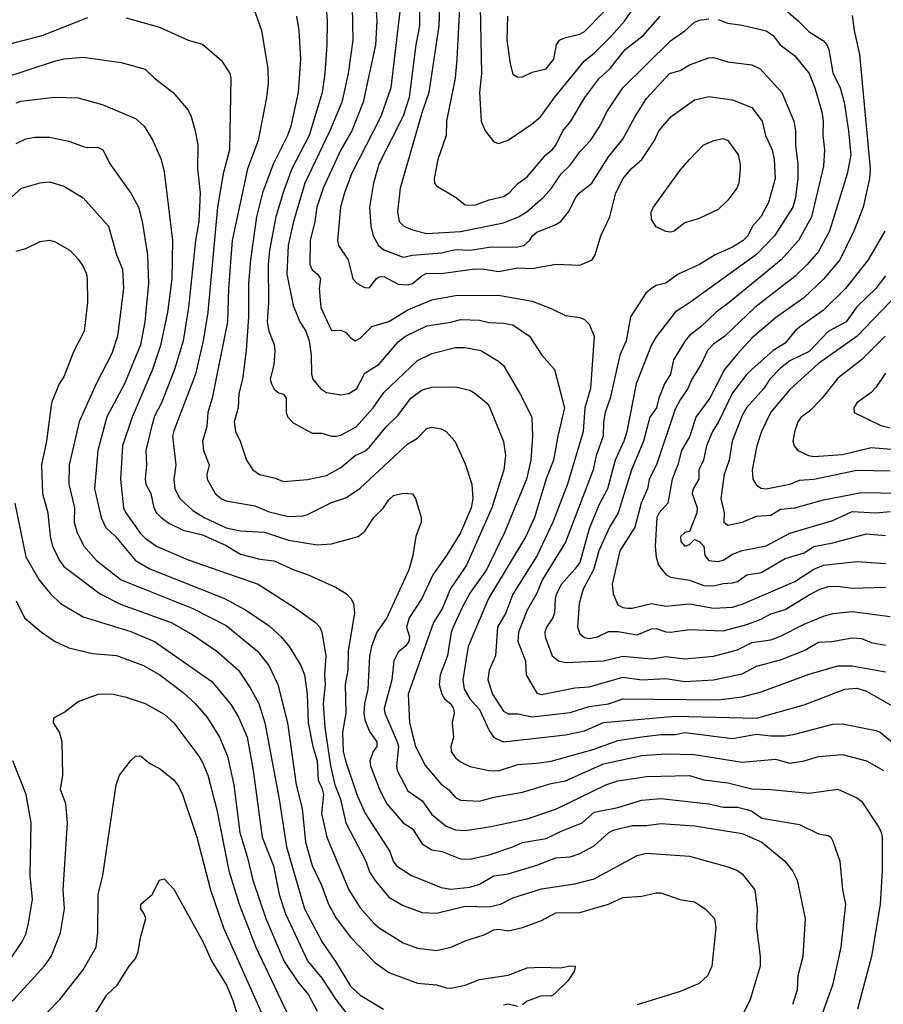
# Model space of a CAD drawing. Header units: metres. Extents: x -46681 to -43747, y -240911 to -237677.
# Tile 93 of 256: x -45661 to -45570, y -240637 to -240534. Entities that reach past the tile are written whole.
import ezdxf

# ---------------------------------------------------------------- set-up
doc = ezdxf.new("R2010")
doc.units = ezdxf.units.M
doc.layers.add('CONTOUR_INDEX', color=1, linetype='Continuous')
doc.layers.add('CONTOUR_INTER', color=3, linetype='Continuous')

msp = doc.modelspace()

# ---------------------------------------------------------------- linework, layer by layer
at = {"layer": 'CONTOUR_INDEX'}
for points, elevation in [([(-45636.3, -240532.52), (-45635.4, -240535.02), (-45634.77, -240539.02), (-45634.72, -240540.52), (-45634.9, -240542.02), (-45635.77, -240546.52), (-45636.88, -240549.52), (-45638.47, -240557.02), (-45638.87, -240562.02), (-45638.98, -240565.52), (-45640.57, -240573.52), (-45641.03, -240575.02), (-45641.14, -240576.52), (-45641.59, -240578.02), (-45641.5, -240579.02), (-45640.88, -240580.52), (-45641.15, -240581.52), (-45641.11, -240582.02), (-45640.27, -240583.52), (-45639.6, -240584.07), (-45639.1, -240584.27), (-45636.1, -240584.8), (-45634.6, -240585.42), (-45632.6, -240585.92), (-45631.1, -240585.84), (-45630.6, -240585.72), (-45628.1, -240584.46), (-45626.6, -240583.98), (-45625.1, -240582.94), (-45620.1, -240578.3), (-45619.1, -240577.7), (-45618.1, -240576.71), (-45617.6, -240576.56), (-45616.6, -240576.75), (-45616.1, -240577.02), (-45615.17, -240578.02), (-45614.1, -240580.39), (-45613.41, -240582.52), (-45613.29, -240584.02), (-45613.48, -240585.02), (-45614.6, -240587.64), (-45616.06, -240590.02), (-45617.49, -240592.02), (-45618.64, -240594.52), (-45619.97, -240596.52), (-45620.25, -240597.52), (-45619.94, -240598.52), (-45620, -240599.02), (-45620.37, -240599.52), (-45621.1, -240600.12), (-45621.58, -240601.02), (-45621.76, -240603.02), (-45622.59, -240606.02), (-45622.5, -240606.52), (-45621.2, -240609.52), (-45621.08, -240610.02), (-45621.29, -240612.02), (-45621.21, -240612.52), (-45620.1, -240614.67), (-45618.6, -240615.69), (-45617.6, -240617.14), (-45616.1, -240618.35), (-45615.1, -240618.74), (-45614.1, -240618.81), (-45611.6, -240618.44), (-45607.6, -240617.6), (-45604.6, -240616.59), (-45599.38, -240614.02), (-45598.1, -240613.62), (-45595.1, -240613.16), (-45590.6, -240613.06), (-45589.1, -240613.49), (-45586.6, -240613.8), (-45584.1, -240614.44), (-45582.1, -240614.5), (-45578.1, -240614.91), (-45575.1, -240614.48), (-45573.1, -240615.37), (-45572.6, -240615.74), (-45570.76, -240618.52), (-45570.54, -240619.02), (-45570.43, -240619.52), (-45570.44, -240623.02), (-45570.64, -240626.52), (-45571.56, -240632.02), (-45573.04, -240637.52)], 115), ([(-45620.93, -240533.02), (-45621.87, -240541.02), (-45622.92, -240544.02), (-45625.99, -240550.02), (-45626.74, -240552.02), (-45627.13, -240553.52), (-45627.45, -240557.02), (-45627.37, -240557.52), (-45626.34, -240559.02), (-45625.85, -240561.02), (-45625.4, -240561.52), (-45624.6, -240561.92), (-45624.1, -240561.95), (-45623.43, -240561.02), (-45623.1, -240560.8), (-45622.6, -240560.79), (-45621.1, -240561.59), (-45620.1, -240561.67), (-45619.6, -240561.5), (-45618.6, -240560.66), (-45618.1, -240560.43), (-45616.6, -240560.45), (-45613.1, -240559.98), (-45612.1, -240560.02), (-45610.6, -240560.27), (-45608.6, -240559.87), (-45607.1, -240559.94), (-45604.6, -240559.5), (-45602.1, -240559.58), (-45601.1, -240559.19), (-45600.79, -240559.02), (-45600.48, -240558.52), (-45599.9, -240556.52), (-45598.94, -240554.52), (-45598.33, -240552.02), (-45597.57, -240550.52), (-45596.73, -240549.52), (-45595.6, -240548.52), (-45594.26, -240546.52), (-45593.83, -240545.52), (-45592.54, -240544.02), (-45590.1, -240542.26), (-45588.6, -240541.92), (-45586.1, -240542.27), (-45584.1, -240543.07), (-45583.02, -240544.52), (-45582.66, -240546.02), (-45581.97, -240547.52), (-45581.74, -240548.52), (-45581.65, -240550.52), (-45582.34, -240553.02), (-45583.16, -240554.52), (-45584.01, -240555.52), (-45584.49, -240556.52), (-45585, -240557.02), (-45586.1, -240557.72), (-45587.92, -240558.52), (-45589.55, -240559.52), (-45591.81, -240560.52), (-45593.1, -240561.48), (-45594.1, -240561.72), (-45594.6, -240562.02), (-45595.2, -240562.52), (-45596.78, -240565.02), (-45597.26, -240567.52), (-45597.91, -240569.02), (-45598.91, -240573.52), (-45599.44, -240575.02), (-45599.62, -240576.02), (-45599.66, -240577.52), (-45600.4, -240579.52), (-45600.7, -240581.02), (-45603.6, -240588.59), (-45606.01, -240592.52), (-45606.63, -240594.02), (-45607.6, -240595.74), (-45608.52, -240598.02), (-45608.6, -240599.02), (-45607.79, -240601.02), (-45607.72, -240602.52), (-45606.6, -240604.43), (-45606.1, -240604.55), (-45602.6, -240603.85), (-45601.1, -240603.76), (-45597.6, -240602.75), (-45595.6, -240603.01), (-45593.1, -240602.9), (-45591.1, -240603.21), (-45588.1, -240603.03), (-45585.1, -240602.41), (-45583.6, -240601.58), (-45581.1, -240600.92), (-45578.6, -240599.97), (-45577.1, -240599.09), (-45575.73, -240599.02), (-45573.6, -240598.64), (-45572.6, -240598.71), (-45571.6, -240599.1), (-45570.1, -240599.39)], 110), ([(-45609.65, -240533.52), (-45609.73, -240536.02), (-45609.37, -240538.52), (-45609.1, -240539.58), (-45608.6, -240539.9), (-45608.1, -240539.85), (-45607.1, -240539.37), (-45605.6, -240539.04), (-45604.83, -240538.02), (-45604.52, -240536.52), (-45604.22, -240536.02), (-45603.6, -240535.74), (-45602.1, -240535.4), (-45601.6, -240535.12), (-45599.55, -240533.02)], 105), ([(-45661.6, -240552.46), (-45660.53, -240551.52), (-45658.6, -240550.96), (-45657.6, -240550.88), (-45656.1, -240551.32), (-45654.1, -240552.55), (-45651.44, -240555.52), (-45650.6, -240558.52), (-45649.98, -240560.02), (-45649.86, -240562.02), (-45650.49, -240567.02), (-45651.1, -240568.85), (-45652.71, -240572.02), (-45654.5, -240576.02), (-45655.55, -240580.52), (-45655.59, -240582.52), (-45654.99, -240585.02), (-45655.03, -240586.52), (-45654.75, -240587.52), (-45654.02, -240589.02), (-45652.69, -240590.52), (-45650.1, -240592.55), (-45642.6, -240595.54), (-45639.1, -240597.33), (-45635.85, -240600.02), (-45634.66, -240601.52), (-45633.71, -240603.52), (-45632.71, -240607.52), (-45631.78, -240614.02), (-45631.17, -240616.52), (-45630.8, -240620.02), (-45630.1, -240622.46), (-45629.13, -240624.52), (-45628.4, -240626.52), (-45627.6, -240628), (-45626.1, -240629.98), (-45623.6, -240632.6), (-45622.1, -240633.69), (-45619.1, -240634.8), (-45617.1, -240634.99), (-45616.1, -240635.3), (-45615.6, -240635.32), (-45614.1, -240635), (-45612.6, -240634.4), (-45609.6, -240633.97), (-45607.6, -240633.2), (-45606.1, -240633.11), (-45604.1, -240633.18), (-45603.1, -240632.98), (-45602.59, -240633.02), (-45602.64, -240633.52), (-45603.31, -240634.52), (-45604.84, -240636.02), (-45605.1, -240636.16), (-45606.1, -240636.13), (-45607.6, -240636.67), (-45608.1, -240637.07)], 120), ([(-45570.17, -240556.02), (-45571.92, -240559.02), (-45574.28, -240562.02), (-45576.6, -240564.32), (-45579.1, -240566.08), (-45579.6, -240566.52), (-45580.6, -240567.78), (-45581.85, -240568.52), (-45584.1, -240570.53), (-45584.61, -240571.02), (-45586.1, -240572.97), (-45587.57, -240576.02), (-45588.2, -240577.02), (-45588.82, -240578.52), (-45589.16, -240580.02), (-45589.64, -240581.02), (-45589.64, -240582.02), (-45590.23, -240583.02), (-45590.35, -240583.52), (-45589.81, -240585.02), (-45589.86, -240585.52), (-45590.6, -240587.49), (-45591.1, -240587.6), (-45591.57, -240588.02), (-45591.53, -240588.52), (-45591.1, -240589.02), (-45590.6, -240588.86), (-45590.1, -240588.32), (-45589.6, -240588.52), (-45589.11, -240589.02), (-45589, -240590.02), (-45588.6, -240590.52), (-45587.6, -240590.62), (-45587.1, -240590.5), (-45586.1, -240589.86), (-45585.1, -240589.49), (-45582.6, -240588.99), (-45580.1, -240587.68), (-45575.6, -240586.35), (-45573.6, -240585.41), (-45571.1, -240585.55), (-45569.6, -240585.41)], 105), ([(-45659.47, -240639.52), (-45656.53, -240636.52), (-45654.1, -240633.39), (-45652.72, -240631.02), (-45652.54, -240629.52), (-45652.51, -240625.52), (-45652.03, -240623.52), (-45650.62, -240614.02), (-45650.28, -240613.02), (-45649.1, -240611.48), (-45648.6, -240611.02)], 125), ([(-45648.6, -240611.02), (-45648.1, -240610.99), (-45647.1, -240611.79), (-45646.1, -240612.31), (-45644.6, -240613.51), (-45644.1, -240614.16), (-45643.69, -240615.02), (-45642.18, -240619.52), (-45640.74, -240625.02), (-45639.41, -240629.02), (-45635.15, -240638.52)], 125), ([(-45608.6, -240637.24), (-45609.6, -240636.99), (-45610.1, -240637.11)], 120)]:
    msp.add_lwpolyline(points, dxfattribs=dict(at, elevation=elevation))
at = {"layer": 'CONTOUR_INTER'}
for points, elevation in [([(-45616.66, -240528.52), (-45616.85, -240534.52), (-45617.91, -240541.52), (-45618.61, -240543.52), (-45620.9, -240551.52), (-45621.19, -240554.02), (-45620.99, -240555.02), (-45620.52, -240555.52), (-45619.6, -240555.9), (-45618.1, -240556.26), (-45614.6, -240556.06), (-45610.1, -240555.15), (-45608.51, -240554.52), (-45607.65, -240554.02), (-45605.94, -240552.52), (-45605.07, -240551.52), (-45604.03, -240550.02), (-45603.1, -240549.11), (-45602.1, -240547.72), (-45600.96, -240546.52), (-45600, -240545.02), (-45599.26, -240543.52), (-45597.59, -240541.02), (-45592.6, -240536.09), (-45591.1, -240535.06), (-45590.1, -240534.15), (-45589.6, -240533.93), (-45588.6, -240533.79)], 108), ([(-45614.49, -240528.52), (-45614.98, -240538.02), (-45615.14, -240540.02), (-45616.04, -240544.52), (-45616.09, -240546.02), (-45616.96, -240548.52), (-45617.35, -240550.52), (-45617.31, -240551.02), (-45617.1, -240551.3), (-45615.1, -240552.46), (-45614.1, -240553.27), (-45613.1, -240553.31), (-45611.6, -240552.76), (-45610.1, -240552.39), (-45609.49, -240552.02), (-45608.6, -240551.05), (-45607.6, -240550.35), (-45605.64, -240548.02), (-45604.98, -240547.52), (-45604.6, -240547.04), (-45603.88, -240545.52), (-45603.04, -240544.52), (-45601.57, -240542.02), (-45600.1, -240540.09), (-45598.96, -240539.02), (-45597.34, -240537.02), (-45595.47, -240535.52), (-45593.68, -240533.52)], 107), ([(-45623.62, -240529.52), (-45623.35, -240534.02), (-45623.49, -240536.52), (-45624.79, -240542.52), (-45625.97, -240545.52), (-45627.12, -240547.52), (-45628.96, -240551.52), (-45629.64, -240553.52), (-45629.83, -240555.02), (-45630.31, -240557.02), (-45630.36, -240559.52), (-45630.1, -240560.07), (-45629.55, -240560.52), (-45629.24, -240561.02), (-45629.37, -240562.02), (-45629.2, -240564.02), (-45628.1, -240566.44), (-45627.1, -240566.39), (-45626.6, -240566.65), (-45626.1, -240567.2), (-45625.6, -240567.53), (-45625.1, -240567.24), (-45623.88, -240566.02), (-45622.1, -240565.51), (-45620.1, -240564.28), (-45617.6, -240563.24), (-45615.1, -240562.78), (-45610.6, -240562.72), (-45607.1, -240563.38), (-45605.1, -240564.12), (-45603.6, -240564.85), (-45602.1, -240565.07), (-45601.6, -240565.27), (-45601.1, -240565.76), (-45600.58, -240567.02), (-45600.98, -240572.52), (-45601.58, -240574.52), (-45601.76, -240577.02), (-45603.37, -240582.52), (-45604.93, -240586.52), (-45606.55, -240590.02), (-45609.1, -240594.07), (-45609.83, -240596.02), (-45610.72, -240597.52), (-45610.91, -240600.52), (-45611.58, -240602.02), (-45611.71, -240603.02), (-45611.24, -240604.52), (-45610.1, -240606.3), (-45609.6, -240606.58), (-45608.6, -240606.59), (-45607.1, -240606.89), (-45603.1, -240606.46), (-45601.1, -240605.81), (-45599.1, -240605.55), (-45597.6, -240605.01), (-45587.6, -240605.11), (-45585.1, -240604.82), (-45583.1, -240604.27), (-45578.1, -240602.44), (-45575.1, -240601.55), (-45573.6, -240601.56), (-45570.1, -240602.19)], 111), ([(-45618.84, -240531.02), (-45618.89, -240534.52), (-45619.26, -240536.52), (-45619.95, -240542.02), (-45620.6, -240543.99), (-45623.15, -240549.02), (-45623.68, -240551.02), (-45624.11, -240553.52), (-45623.96, -240555.52), (-45623.72, -240556.52), (-45623.18, -240557.52), (-45622.6, -240557.98), (-45620.6, -240558.74), (-45619.6, -240558.53), (-45616.6, -240558.29), (-45615.1, -240557.96), (-45613.57, -240558.02), (-45611.6, -240557.71), (-45608.6, -240557.67), (-45607.96, -240557.52), (-45607.35, -240557.02), (-45607.06, -240556.52), (-45606.6, -240556.15), (-45604.6, -240555.34), (-45604.08, -240555.02), (-45603.27, -240554.02), (-45602.52, -240552.52), (-45602.12, -240552.02), (-45600.82, -240551.02), (-45599.1, -240548.26), (-45597.6, -240546.38), (-45596.3, -240544.02), (-45595.1, -240542.14), (-45592.69, -240539.52), (-45591.6, -240539.19), (-45590.6, -240538.6), (-45588.6, -240537.89), (-45588.1, -240537.85), (-45586.6, -240538.28), (-45584.1, -240538.62), (-45583.22, -240539.02), (-45580.95, -240541.52), (-45579.69, -240544.52), (-45579.5, -240545.52), (-45579.51, -240547.02), (-45579.26, -240549.02), (-45579.28, -240550.52), (-45579.53, -240552.52), (-45579.81, -240553.52), (-45581.7, -240556.52), (-45583.6, -240558.49), (-45590.6, -240563.55), (-45592.1, -240564.52), (-45594.1, -240567.11), (-45594.6, -240567.95), (-45596.21, -240572.02), (-45597.18, -240577.02), (-45597.49, -240578.02), (-45598.41, -240580.02), (-45599.18, -240583.02), (-45600.1, -240584.72), (-45601.1, -240587.22), (-45602.1, -240590.72), (-45602.6, -240591.45), (-45604.02, -240593.02), (-45604.53, -240594.02), (-45604.67, -240594.52), (-45604.73, -240596.02), (-45604.91, -240596.52), (-45605.57, -240597.52), (-45605.74, -240598.02), (-45605.72, -240598.52), (-45605, -240600.52), (-45604.32, -240601.02), (-45603.6, -240601.2), (-45599.6, -240601.02), (-45597.6, -240600.55), (-45594.6, -240600.81), (-45593.1, -240600.58), (-45591.1, -240600.82), (-45588.1, -240600.54), (-45585.6, -240599.88), (-45584.1, -240599.1), (-45582.1, -240598.83), (-45581.1, -240598.46), (-45578.6, -240597.19), (-45576.6, -240596.35), (-45575.6, -240596.09), (-45573.6, -240595.87), (-45569.6, -240596.38)], 109), ([(-45628.66, -240532.52), (-45628.54, -240534.02), (-45628.58, -240536.52), (-45628.77, -240539.52), (-45629.08, -240541.52), (-45630.43, -240546.02), (-45632.23, -240549.52), (-45633.1, -240551.88), (-45633.91, -240554.52), (-45634.59, -240558.02), (-45634.73, -240559.52), (-45634.7, -240563.52), (-45634.82, -240565.52), (-45634.66, -240566.52), (-45634.1, -240567.89), (-45634.01, -240568.52), (-45634.14, -240570.02), (-45634.51, -240571.52), (-45634.38, -240572.02), (-45634.1, -240572.57), (-45633.6, -240572.95), (-45633.1, -240573.11), (-45632.82, -240573.52), (-45632.83, -240575.02), (-45632.65, -240575.52), (-45632.1, -240576.1), (-45630.1, -240577.2), (-45629.1, -240577.18), (-45628.1, -240577.49), (-45627.6, -240577.52), (-45627.1, -240577.39), (-45625.5, -240576.52), (-45623.71, -240574.52), (-45622.6, -240572.94), (-45619.1, -240569.59), (-45617.6, -240568.86), (-45615.1, -240568.22), (-45614.1, -240568.21), (-45612.45, -240568.52), (-45610.6, -240569.66), (-45610.1, -240570.1), (-45608.36, -240573.02), (-45607.12, -240575.52), (-45607.06, -240577.52), (-45607.21, -240580.02), (-45607.66, -240582.02), (-45609.93, -240587.52), (-45611.88, -240591.52), (-45613.6, -240593.94), (-45614.46, -240595.52), (-45615.35, -240597.52), (-45615.55, -240598.02), (-45615.94, -240600.52), (-45616.73, -240602.52), (-45616.81, -240603.52), (-45616.55, -240604.52), (-45616.26, -240605.02), (-45615.6, -240605.55), (-45615.31, -240606.02), (-45615.24, -240606.52), (-45615.46, -240607.52), (-45615.33, -240609.02), (-45615.6, -240610.02), (-45615.57, -240610.52), (-45615.1, -240611.18), (-45614.6, -240611.61), (-45613.6, -240612.12), (-45611.58, -240612.52), (-45610.6, -240612.57), (-45608.6, -240611.88), (-45606.6, -240611.77), (-45605.1, -240611.54), (-45600.6, -240610.3), (-45598.1, -240609.38), (-45595.6, -240609), (-45593.6, -240608.76), (-45592.1, -240608.74), (-45591.1, -240608.56), (-45586.1, -240609.18), (-45583.6, -240608.71), (-45582.1, -240608.89), (-45580.6, -240608.88), (-45579.6, -240608.72), (-45575.6, -240607.66), (-45574.6, -240607.62), (-45571.1, -240608.32), (-45570.65, -240608.52), (-45568.26, -240610.52)], 113), ([(-45625.94, -240532.52), (-45625.86, -240536.02), (-45626.34, -240539.52), (-45627.02, -240542.52), (-45628.25, -240545.52), (-45630.89, -240551.02), (-45632.08, -240555.02), (-45632.62, -240557.52), (-45632.76, -240560.52), (-45632.1, -240563.81), (-45631.41, -240565.52), (-45630.79, -240566.52), (-45630.42, -240567.52), (-45630.21, -240569.02), (-45630.19, -240571.02), (-45630.04, -240571.52), (-45629.24, -240572.52), (-45628.6, -240572.92), (-45627.1, -240573.16), (-45626.26, -240573.02), (-45625.42, -240572.52), (-45624.6, -240570.9), (-45623.1, -240569.98), (-45621.1, -240567.61), (-45620.34, -240567.02), (-45618.1, -240565.96), (-45615.6, -240565.56), (-45614.6, -240565.27), (-45612.6, -240565.34), (-45611.6, -240565.6), (-45610.1, -240565.66), (-45609.1, -240565.84), (-45607.35, -240567.02), (-45606.06, -240569.02), (-45604.76, -240570.52), (-45603.69, -240574.52), (-45604.41, -240577.52), (-45604.85, -240580.02), (-45605.6, -240581.98), (-45606.85, -240586.02), (-45607.74, -240588.02), (-45611.64, -240594.52), (-45613.79, -240599.52), (-45614.35, -240603.02), (-45614.2, -240604.02), (-45613.62, -240605.02), (-45612.6, -240606.12), (-45611.6, -240608.33), (-45611.1, -240609.08), (-45610.1, -240609.53), (-45603.6, -240608.8), (-45601.6, -240608.37), (-45599.6, -240607.51), (-45592.1, -240606.84), (-45583.6, -240607.03), (-45578.6, -240605.64), (-45574.36, -240604.02), (-45573.1, -240603.89), (-45572.1, -240604.23), (-45568.92, -240606.02)], 112), ([(-45612.51, -240532.52), (-45612.38, -240539.52), (-45612.58, -240541.52), (-45612.42, -240544.52), (-45612.01, -240545.52), (-45611.1, -240546.69), (-45610.6, -240546.85), (-45609.6, -240546.49), (-45607.1, -240544.8), (-45606.17, -240544.02), (-45604.76, -240542.02), (-45601.6, -240538.18), (-45600.6, -240537.37), (-45598.76, -240535.52), (-45597.41, -240534.02), (-45596.6, -240532.88)], 106), ([(-45581.1, -240532.41), (-45579.19, -240534.02), (-45578.1, -240535.16), (-45576.6, -240536.09), (-45576.24, -240536.52), (-45576.03, -240537.02), (-45575.6, -240539.44), (-45574.85, -240541.02), (-45574.42, -240542.52), (-45573.96, -240545.52), (-45573.74, -240548.02), (-45574.11, -240550.02), (-45575.95, -240556.02), (-45577.1, -240558.17), (-45578.3, -240559.52), (-45579.6, -240560.78), (-45583.77, -240564.02), (-45586.9, -240567.02), (-45588.1, -240567.87), (-45588.72, -240568.52), (-45589.42, -240570.02), (-45590.38, -240571.52), (-45590.8, -240572.52), (-45591.6, -240573.69), (-45592.1, -240574.68), (-45594.07, -240580.52), (-45594.83, -240582.02), (-45595, -240583.02), (-45595.68, -240584.52), (-45596.33, -240587.02), (-45597.92, -240589.52), (-45598.7, -240593.02), (-45598.59, -240594.02), (-45598.1, -240595.18), (-45597.6, -240595.44), (-45597.1, -240595.53), (-45596.6, -240595.52), (-45594.6, -240595.03), (-45593.1, -240595.3), (-45590.6, -240595.07), (-45588.1, -240595.52), (-45586.1, -240595.41), (-45585.1, -240595.1), (-45579.6, -240592.73), (-45577.6, -240591.44), (-45576.6, -240591), (-45573.1, -240590.63), (-45570.1, -240590.84)], 107), ([(-45687.97, -240533.52), (-45687.05, -240536.02), (-45685.26, -240538.52), (-45684.6, -240539.18), (-45682.56, -240540.52), (-45680.6, -240541.23), (-45678.6, -240542.22), (-45676.6, -240542.86), (-45674.1, -240543.21), (-45671.1, -240542.87), (-45669.1, -240541.91), (-45666.1, -240539.02), (-45664.1, -240537.48), (-45663.1, -240536.89), (-45662.13, -240536.52), (-45658.38, -240535.52), (-45653.6, -240533.64)], 116), ([(-45649.6, -240533.69), (-45646.1, -240534.67), (-45643.11, -240536.02), (-45641.6, -240536.45), (-45639.6, -240538.15), (-45638.72, -240539.52), (-45638.64, -240540.02), (-45638.77, -240547.52), (-45639.42, -240550.02), (-45640.03, -240553.52), (-45641.05, -240564.52), (-45641.53, -240567.52), (-45642.34, -240571.02), (-45644.6, -240576.94), (-45644.72, -240577.52), (-45644.38, -240580.52), (-45644.61, -240582.02), (-45644.5, -240583.02), (-45643.95, -240584.02), (-45642.6, -240585.28), (-45641.41, -240586.02), (-45639.1, -240587.11), (-45637.6, -240587.41), (-45635.1, -240587.56), (-45632.6, -240588.4), (-45629.6, -240588.9), (-45628.1, -240588.77), (-45625.29, -240588.02), (-45624.6, -240587.45), (-45623.64, -240586.02), (-45622.63, -240585.02), (-45622.1, -240584.18), (-45621.6, -240583.72), (-45620.6, -240583.47), (-45619.6, -240583.54), (-45619.3, -240584.02), (-45618.71, -240586.02), (-45618.69, -240586.52), (-45619.27, -240588.02), (-45619.57, -240590.02), (-45620.01, -240591.52), (-45622.31, -240596.52), (-45623.35, -240598.02), (-45623.9, -240599.52), (-45624.1, -240600.52), (-45624.3, -240604.02), (-45624.63, -240605.52), (-45624.71, -240606.52), (-45624.6, -240607.23), (-45624.1, -240608.44), (-45623.35, -240609.52), (-45623.35, -240610.02), (-45623.73, -240610.52), (-45624.08, -240611.52), (-45624, -240612.02), (-45623.05, -240614.52), (-45622.29, -240616.02), (-45620.58, -240618.02), (-45619.6, -240618.65), (-45618.6, -240620.22), (-45617.6, -240620.83), (-45616.49, -240621.02), (-45614.6, -240621.79), (-45613.6, -240621.81), (-45611.6, -240621.34), (-45609.1, -240620.53), (-45608.1, -240620.05), (-45605.6, -240619.63), (-45604.1, -240618.9), (-45601.85, -240618.02), (-45600.6, -240616.89), (-45598.1, -240616.4), (-45595.6, -240615.64), (-45593.6, -240615.47), (-45588.6, -240616.03), (-45587.1, -240616.35), (-45585.6, -240616.38), (-45584.6, -240616.61), (-45584.1, -240616.78), (-45583.04, -240617.52), (-45579.1, -240618.19), (-45577.1, -240619.17), (-45576.1, -240619.33), (-45575.82, -240619.52), (-45575.6, -240619.91), (-45574.88, -240622.02), (-45574.61, -240625.02), (-45574.29, -240626.52), (-45574.78, -240631.02), (-45575.65, -240635.02), (-45576.74, -240638.02)], 116), ([(-45631.76, -240533.52), (-45631.5, -240535.02), (-45631.32, -240538.02), (-45631.59, -240541.52), (-45632.36, -240545.02), (-45632.69, -240546.02), (-45634.2, -240549.02), (-45635.32, -240552.02), (-45635.94, -240554.52), (-45636.57, -240559.02), (-45636.77, -240561.52), (-45636.76, -240565.02), (-45637.02, -240568.52), (-45637.42, -240571.52), (-45637.78, -240573.02), (-45637.86, -240574.52), (-45638.27, -240576.02), (-45638.13, -240577.02), (-45637.65, -240578.02), (-45636.97, -240580.02), (-45636.34, -240581.02), (-45635.62, -240581.52), (-45634.1, -240581.86), (-45633.1, -240582.24), (-45630.6, -240582.06), (-45628.6, -240581.62), (-45627.1, -240580.77), (-45625.62, -240579.52), (-45624.6, -240579.06), (-45624.1, -240578.67), (-45622.38, -240576.52), (-45621.1, -240575.31), (-45619.8, -240573.52), (-45618.6, -240572.64), (-45617.6, -240572.38), (-45615.1, -240572.34), (-45613.6, -240572.7), (-45613.1, -240572.99), (-45611.85, -240574.02), (-45611.6, -240574.37), (-45610.1, -240578.05), (-45609.88, -240579.52), (-45610.04, -240581.02), (-45611.31, -240585.02), (-45613.97, -240591.02), (-45615.66, -240593.52), (-45616.48, -240595.52), (-45617.41, -240597.02), (-45620.06, -240604.52), (-45619.93, -240607.52), (-45619.28, -240610.02), (-45618.24, -240612.02), (-45616.6, -240613.97), (-45615.83, -240614.52), (-45615.1, -240615.34), (-45614.6, -240615.64), (-45612.6, -240615.75), (-45611.1, -240615.3), (-45608.1, -240614.81), (-45605.1, -240613.89), (-45603.6, -240613.6), (-45599.6, -240611.82), (-45595.6, -240610.94), (-45593.1, -240610.78), (-45590.1, -240610.85), (-45585.1, -240611.66), (-45581.6, -240611.32), (-45580.1, -240611.74), (-45578.6, -240611.5), (-45577.1, -240611.07), (-45574.6, -240610.86), (-45572.1, -240611.52), (-45570.3, -240612.52)], 114), ([(-45573.6, -240533.45), (-45573.39, -240535.02), (-45572.83, -240537.52), (-45571.71, -240549.52), (-45571.77, -240550.52), (-45572.43, -240553.52), (-45573.4, -240556.02), (-45574.86, -240559.02), (-45576.6, -240561.06), (-45578.63, -240563.02), (-45581.6, -240565.11), (-45584.1, -240567.24), (-45585.6, -240568.87), (-45586.95, -240570.52), (-45588.5, -240573.52), (-45589.96, -240575.52), (-45590.57, -240577.52), (-45591.46, -240579.02), (-45591.83, -240580.52), (-45592.44, -240582.02), (-45592.89, -240584.52), (-45593.79, -240585.52), (-45594.03, -240586.02), (-45594.19, -240589.02), (-45594.1, -240590.18), (-45593.86, -240591.02), (-45593.1, -240592), (-45592.6, -240592.28), (-45590.6, -240592.59), (-45589.1, -240593.16), (-45588.1, -240593.19), (-45587.1, -240592.94), (-45586.1, -240592.87), (-45585.6, -240592.74), (-45584.6, -240592.03), (-45583.1, -240591.77), (-45580.6, -240590.31), (-45578.6, -240589.72), (-45577.6, -240589.06), (-45575.6, -240588.67), (-45572.1, -240587.74), (-45570.1, -240587.9)], 106), ([(-45587.6, -240533.86), (-45586.6, -240534.25), (-45585.1, -240534.46), (-45582.6, -240535.05), (-45581.85, -240535.52), (-45581.13, -240536.52), (-45579.6, -240537.68), (-45578.1, -240539.52), (-45577.48, -240541.02), (-45576.75, -240543.52), (-45576.61, -240544.52), (-45576.66, -240546.02), (-45576.47, -240547.52), (-45576.6, -240549.21), (-45577.84, -240554.52), (-45579.21, -240557.02), (-45581.02, -240559.02), (-45586.45, -240563.52), (-45587.83, -240564.52), (-45589.38, -240566.02), (-45590.6, -240566.97), (-45591.06, -240567.52), (-45592.3, -240569.52), (-45592.6, -240571.02), (-45593.22, -240572.02), (-45593.83, -240573.52), (-45594.08, -240574.52), (-45594.77, -240575.52), (-45595.44, -240578.02), (-45596.7, -240581.02), (-45598.08, -240585.52), (-45599, -240587.02), (-45600.09, -240589.52), (-45600.65, -240591.52), (-45601.76, -240593.52), (-45602.17, -240595.02), (-45602.35, -240597.52), (-45602.1, -240598.22), (-45601.6, -240598.6), (-45601.1, -240598.68), (-45600.24, -240598.52), (-45599.1, -240597.98), (-45598.1, -240597.98), (-45596.1, -240598.31), (-45594.6, -240597.69), (-45594.1, -240597.64), (-45593.1, -240598.01), (-45592.6, -240598.05), (-45590.6, -240597.77), (-45587.1, -240597.9), (-45584.6, -240597.24), (-45583.1, -240596.66), (-45582.1, -240596.12), (-45580.6, -240595.65), (-45578.1, -240594.11), (-45576.96, -240593.52), (-45576.1, -240593.24), (-45575.1, -240593.2), (-45573.6, -240593.44), (-45570.1, -240593.33)], 108), ([(-45662.6, -240540.05), (-45657.1, -240538.21), (-45656.1, -240537.99), (-45654.1, -240537.81), (-45650.1, -240538.36), (-45647.6, -240539.06), (-45646.63, -240540.02), (-45644.66, -240541.52), (-45643.1, -240543.37), (-45642.78, -240544.02), (-45642.35, -240545.52), (-45642.09, -240547.02), (-45642.12, -240549.52), (-45641.84, -240552.02), (-45641.96, -240555.02), (-45642.31, -240557.02), (-45643.06, -240564.02), (-45643.63, -240567.52), (-45644.51, -240570.52), (-45645.9, -240574.02), (-45646.6, -240575.41), (-45646.94, -240576.52), (-45647.53, -240579.02), (-45647.44, -240580.52), (-45647.61, -240582.02), (-45647.51, -240582.52), (-45646.99, -240583.52), (-45646.68, -240585.02), (-45646.4, -240585.52), (-45645.93, -240586.02), (-45645.1, -240586.61), (-45643.6, -240587.34), (-45641.6, -240587.85), (-45639.1, -240588.94), (-45637.6, -240589.87), (-45635.6, -240590.4), (-45634.1, -240590.57), (-45632.02, -240591.52), (-45630.6, -240592.01), (-45627.6, -240593.34), (-45626.53, -240594.02), (-45626.05, -240594.52), (-45625.78, -240595.02), (-45625.68, -240596.02), (-45626.36, -240600.02), (-45626.37, -240602.02), (-45626.65, -240603.52), (-45626.59, -240606.52), (-45626.95, -240608.52), (-45626.85, -240610.52), (-45626.62, -240611.52), (-45625.42, -240615.02), (-45624.6, -240616.95), (-45621.99, -240621.02), (-45621.63, -240622.02), (-45621.28, -240622.52), (-45619.73, -240623.52), (-45616.6, -240624.78), (-45615.6, -240624.97), (-45613.6, -240624.76), (-45612.6, -240624.43), (-45611.1, -240623.56), (-45609.6, -240623.35), (-45606.6, -240622.43), (-45604.6, -240621.67), (-45603.1, -240621.57), (-45602.1, -240621.21), (-45600.6, -240620.41), (-45599.1, -240619.05), (-45598.6, -240618.78), (-45596.6, -240618.3), (-45595.1, -240618.27), (-45593.6, -240618.06), (-45590.1, -240618.31), (-45585.1, -240619.12), (-45583.04, -240620.02), (-45580.62, -240622.02), (-45579.82, -240623.02), (-45579.35, -240624.02), (-45578.5, -240628.02), (-45578.76, -240632.02), (-45579.28, -240634.02), (-45579.35, -240635.52), (-45579.84, -240637.02)], 117), ([(-45661.1, -240542.6), (-45660.6, -240542.41), (-45657.1, -240542), (-45654.6, -240542.07), (-45652.1, -240542.77), (-45648.6, -240544.22), (-45647.71, -240545.02), (-45646.78, -240546.52), (-45645.91, -240548.52), (-45645.6, -240549.81), (-45644.74, -240557.02), (-45644.82, -240561.02), (-45645.24, -240564.52), (-45645.98, -240568.02), (-45646.83, -240570.52), (-45648.96, -240575.52), (-45649.95, -240578.52), (-45650.19, -240582.02), (-45649.85, -240585.02), (-45649.63, -240585.52), (-45648.1, -240587.69), (-45647.6, -240588.18), (-45646.41, -240589.02), (-45643.1, -240590.47), (-45635.75, -240593.02), (-45631.84, -240595.52), (-45629.77, -240597.02), (-45629.3, -240597.52), (-45629.09, -240598.02), (-45628.69, -240600.52), (-45628.83, -240602.52), (-45628.76, -240603.52), (-45628.97, -240605.52), (-45628.79, -240608.02), (-45628.19, -240612.02), (-45627.73, -240614.02), (-45627.13, -240615.52), (-45626.6, -240618.02), (-45624.51, -240622.02), (-45624.1, -240623.15), (-45623.56, -240624.02), (-45622.1, -240625.79), (-45620.6, -240626.66), (-45618.6, -240627.4), (-45617.1, -240627.48), (-45614.1, -240626.74), (-45611.6, -240626.81), (-45610.41, -240626.52), (-45609.1, -240625.86), (-45606.1, -240624.93), (-45602.6, -240624.38), (-45600.6, -240623.86), (-45596.1, -240621.44), (-45595.1, -240621.17), (-45590.6, -240621.51), (-45586.6, -240622.63), (-45585.6, -240623.01), (-45585.1, -240623.34), (-45583.78, -240625.02), (-45583.52, -240627.02), (-45583.59, -240629.02), (-45583.22, -240632.02), (-45583.23, -240633.02), (-45584.27, -240636.52), (-45585.1, -240638.23)], 118), ([(-45661.1, -240546.85), (-45660.1, -240546.36), (-45659.1, -240546.18), (-45657.6, -240546.17), (-45655.6, -240546.59), (-45654.1, -240547.16), (-45653.6, -240547.26), (-45652.6, -240547.23), (-45652.04, -240547.52), (-45651.27, -240549.02), (-45649.1, -240552.06), (-45648.3, -240553.52), (-45647.91, -240555.02), (-45647.36, -240558.52), (-45647.26, -240561.52), (-45647.62, -240565.52), (-45648.1, -240567.93), (-45649.77, -240572.02), (-45651.6, -240575.49), (-45652.55, -240579.02), (-45652.89, -240583.02), (-45652.2, -240586.02), (-45651.76, -240587.02), (-45650.69, -240588.02), (-45648.6, -240590.54), (-45647.1, -240591.4), (-45639.28, -240594.52), (-45637.1, -240595.68), (-45634.6, -240597.37), (-45633.35, -240598.52), (-45632.53, -240599.52), (-45631.31, -240601.52), (-45630.93, -240602.52), (-45630.65, -240604.52), (-45630.54, -240607.52), (-45630.06, -240610.02), (-45629.58, -240611.52), (-45629.47, -240613.52), (-45629.1, -240614.33), (-45628.94, -240615.02), (-45629.14, -240617.02), (-45628.58, -240619.52), (-45626.26, -240625.02), (-45625.1, -240626.92), (-45623.67, -240628.52), (-45623.09, -240629.02), (-45620.6, -240630.59), (-45619.1, -240631.15), (-45617.1, -240631.36), (-45615.55, -240631.02), (-45614.1, -240630.38), (-45612.1, -240629.75), (-45611.1, -240629.2), (-45610.6, -240629.14), (-45609.6, -240629.3), (-45608.1, -240628.98), (-45606.1, -240628.22), (-45604.6, -240627.44), (-45602.1, -240627.41), (-45599.1, -240626.52), (-45597.6, -240625.83), (-45595.6, -240625.67), (-45594.1, -240625.32), (-45593.6, -240625.32), (-45591.61, -240626.02), (-45590.1, -240626.29), (-45588.98, -240627.02), (-45588, -240628.02), (-45587.86, -240629.02), (-45588.29, -240633.02), (-45588.73, -240634.02), (-45589.6, -240634.84), (-45591.6, -240635.67), (-45596.1, -240637.08)], 119), ([(-45588.06, -240546.52), (-45587.1, -240546.34), (-45586.6, -240546.52), (-45585.53, -240548.02), (-45585.3, -240549.02), (-45585.31, -240549.52), (-45585.45, -240551.02), (-45585.66, -240551.52), (-45586.6, -240552.77), (-45587.6, -240553.76), (-45589.6, -240554.69), (-45591.1, -240555.15), (-45592.23, -240556.02), (-45592.6, -240556.13), (-45593.1, -240556.08), (-45594.1, -240555.58), (-45594.6, -240554.82), (-45594.61, -240554.02), (-45594.38, -240553.52), (-45591.6, -240549.63), (-45590.61, -240548.52), (-45589.19, -240547.02), (-45588.06, -240546.52)], 111), ([(-45661.1, -240558.14), (-45660.1, -240557.84), (-45658.6, -240557.13), (-45657.6, -240556.99), (-45657.1, -240557.1), (-45655.47, -240558.02), (-45654.6, -240558.97), (-45654.1, -240559.75), (-45653.74, -240560.52), (-45653.67, -240561.02), (-45653.62, -240563.52), (-45653.97, -240566.52), (-45655.1, -240568.66), (-45656.1, -240571.3), (-45656.6, -240572.03), (-45657.41, -240574.02), (-45657.92, -240578.02), (-45658.46, -240580.52), (-45658.34, -240583.52), (-45657.78, -240585.52), (-45657.53, -240588.02), (-45657.3, -240589.02), (-45656.57, -240590.52), (-45656.1, -240591.16), (-45652.32, -240594.02), (-45650.1, -240595.15), (-45644.88, -240597.02), (-45642.6, -240598.33), (-45640.1, -240600.02), (-45637.82, -240602.02), (-45636.6, -240603.85), (-45635.69, -240605.52), (-45635.05, -240607.52), (-45633.58, -240615.52), (-45632.81, -240620.52), (-45630.93, -240627.02), (-45629.07, -240630.52), (-45627.67, -240632.52), (-45626.1, -240635.1), (-45625.1, -240636.04), (-45622.66, -240637.52)], 121), ([(-45570.1, -240560.71), (-45571.1, -240562.02), (-45573.1, -240563.96), (-45574.21, -240565.52), (-45576.1, -240566.54), (-45578.1, -240568.62), (-45580.1, -240569.62), (-45581.1, -240570.39), (-45582.2, -240571.52), (-45582.84, -240572.52), (-45584.64, -240574.52), (-45585.1, -240575.35), (-45586.14, -240578.02), (-45586.47, -240580.02), (-45586.98, -240581.52), (-45587.32, -240584.02), (-45586.99, -240585.52), (-45587.03, -240586.52), (-45586.6, -240586.81), (-45585.1, -240586.51), (-45583.6, -240585.87), (-45582.1, -240585.79), (-45581.1, -240585.14), (-45579.6, -240585), (-45576.6, -240584.16), (-45572.6, -240583.42), (-45568.6, -240583.48)], 104), ([(-45568.74, -240562.52), (-45573.06, -240567.02), (-45577.1, -240569.91), (-45580.1, -240572.61), (-45582.1, -240575), (-45583.06, -240577.02), (-45583.57, -240578.52), (-45584.07, -240581.02), (-45583.99, -240582.02), (-45583.6, -240582.62), (-45583.1, -240582.95), (-45582.6, -240583.01), (-45580.1, -240582.54), (-45579.1, -240582.1), (-45577.6, -240582.02), (-45573.1, -240581.07), (-45569.6, -240581.12)], 103), ([(-45570.12, -240567.02), (-45572.6, -240569.51), (-45575.1, -240571.44), (-45576.74, -240573.52), (-45578.1, -240574.91), (-45578.93, -240575.52), (-45579.26, -240576.02), (-45579.6, -240576.93), (-45579.81, -240578.02), (-45579.65, -240578.52), (-45579.27, -240579.02), (-45578.17, -240579.52), (-45577.6, -240579.63), (-45574.6, -240579.44), (-45571.6, -240578.68), (-45569.1, -240578.91)], 102), ([(-45570.1, -240570.92), (-45571.1, -240572.42), (-45571.6, -240572.94), (-45573.1, -240574.02), (-45573.42, -240574.52), (-45573.38, -240575.02), (-45570.6, -240576.39), (-45569.6, -240576.63)], 101), ([(-45661.25, -240584.52), (-45660.1, -240590.15), (-45658.72, -240592.52), (-45657.51, -240594.02), (-45656.45, -240595.02), (-45654.1, -240596.44), (-45649.1, -240597.96), (-45646.6, -240599.02), (-45640.6, -240603.21), (-45638.6, -240605.64), (-45637.79, -240607.02), (-45636.93, -240609.02), (-45636.28, -240612.52), (-45635.34, -240619.52), (-45634.17, -240622.52), (-45633.56, -240625.52), (-45632.89, -240627.52), (-45630.6, -240632.46), (-45629.1, -240634.26), (-45627.64, -240636.52), (-45626.47, -240638.02)], 122), ([(-45661.1, -240594.75), (-45660.23, -240596.52), (-45658.44, -240598.02), (-45657.1, -240598.96), (-45655.6, -240599.69), (-45653.1, -240600.28), (-45650.6, -240600.48), (-45647.77, -240601.52), (-45646.07, -240602.52), (-45643.6, -240604.37), (-45642.35, -240605.52), (-45641.07, -240607.02), (-45639.83, -240609.02), (-45638.99, -240611.02), (-45638.3, -240614.02), (-45637.69, -240619.02), (-45636.91, -240621.52), (-45636.34, -240624.02), (-45634.97, -240628.02), (-45633.04, -240632.52), (-45631.6, -240634.65), (-45630.49, -240636.02), (-45629.6, -240637.74)], 123), ([(-45663.1, -240637.96), (-45661.34, -240636.52), (-45658.1, -240632.96), (-45657.44, -240632.02), (-45656.45, -240629.52), (-45656.05, -240627.02), (-45656.17, -240625.02), (-45655.72, -240618.02), (-45655.89, -240616.02), (-45656.46, -240614.52), (-45656.2, -240613.02), (-45656.29, -240609.52), (-45656.56, -240608.52), (-45657.19, -240607.52), (-45657.16, -240607.02), (-45656.1, -240606.46), (-45654.6, -240605.28), (-45652.53, -240604.52)], 124), ([(-45652.53, -240604.52), (-45651.1, -240604.49), (-45649.6, -240604.84), (-45647.6, -240605.51), (-45645.6, -240606.61), (-45644.59, -240607.52), (-45641.97, -240611.02), (-45641.6, -240611.7), (-45641.04, -240613.02), (-45640.1, -240616.65), (-45638.83, -240623.02), (-45637.76, -240626.52), (-45636.02, -240631.02), (-45632.44, -240638.52)], 124), ([(-45661.86, -240632.52), (-45660.51, -240630.52), (-45660.1, -240629.67), (-45659.8, -240628.52), (-45659.4, -240626.02), (-45659.64, -240623.52), (-45659.52, -240618.02), (-45660.04, -240615.02), (-45661.46, -240611.52)], 123), ([(-45653.6, -240639.24), (-45651.6, -240636.03), (-45650.53, -240635.02), (-45649.27, -240633.02), (-45648.6, -240632.21), (-45648.32, -240631.52), (-45648.08, -240630.02), (-45647.54, -240628.02), (-45647.69, -240627.52), (-45648.05, -240627.02), (-45648.06, -240626.52), (-45646.85, -240625.52), (-45646.11, -240624.02)], 126), ([(-45646.11, -240624.02), (-45645.6, -240623.87), (-45644.6, -240624.95), (-45641.52, -240630.52), (-45640.6, -240632.52), (-45639.09, -240635.02), (-45638.44, -240636.52), (-45637.52, -240639.52)], 126)]:
    msp.add_lwpolyline(points, dxfattribs=dict(at, elevation=elevation))

doc.saveas('drawing.dxf')
